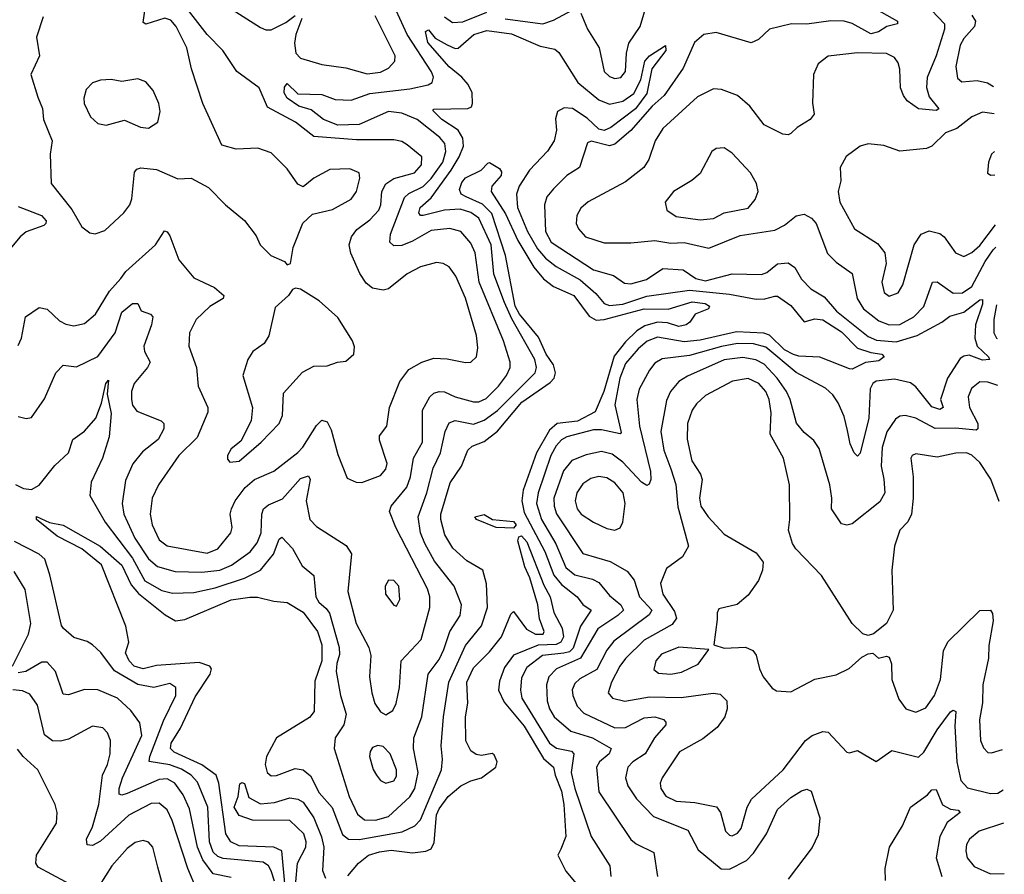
# Model space of a CAD drawing. Extents: x 2057697 to 2160550, y 827490 to 1016834.
# Tile 183 of 256: x 2141361 to 2145057, y 889334 to 892540. Entities that reach past the tile are written whole.
import ezdxf

# ---------------------------------------------------------------- set-up
doc = ezdxf.new("R2010")
doc.units = 0

msp = doc.modelspace()

# ---------------------------------------------------------------- linework, layer by layer
at = {"layer": '0CON20XD'}
for points in [[(2141448.9, 892551.1), (2141424.5, 892475), (2141436.2, 892405), (2141403.1, 892335), (2141428.9, 892248.9), (2141446.4, 892206.4), (2141450.4, 892165), (2141482.7, 892085), (2141475.5, 892035), (2141480, 891925), (2141557.3, 891827.3), (2141595, 891763.1), (2141625, 891740), (2141645, 891736.7), (2141681.2, 891748.8), (2141752.2, 891815), (2141774.7, 891845.3), (2141782.7, 891867.3), (2141791.8, 891968.2), (2141800.5, 891979.5), (2141816.2, 891983.8), (2141875, 891977.5), (2141955, 891942.9), (2142005, 891945.8), (2142070.5, 891910.5), (2142133.8, 891845), (2142205, 891786.2), (2142248.8, 891728.8), (2142263.8, 891695), (2142303.8, 891655), (2142355, 891632.5), (2142365, 891620), (2142377.5, 891625), (2142388, 891685), (2142423.3, 891776.7), (2142459.7, 891810.3), (2142535, 891827.5), (2142605, 891866.7), (2142625.3, 891895), (2142638.2, 891945), (2142635.3, 891965.3), (2142600.6, 891980.6), (2142525, 891978.5), (2142465.8, 891945), (2142425, 891912.9), (2142405, 891922.9), (2142365, 891980), (2142305, 892040.5), (2142255, 892058.2), (2142174.2, 892054.2), (2142119.4, 892069.4), (2142048.9, 892225), (2142005.9, 892355.9), (2141988.8, 892435), (2141948.8, 892515), (2141928.2, 892538.2), (2141906.3, 892546.3), (2141835, 892523.5), (2141825, 892530), (2141837.5, 892617.5)], [(2144735, 892627.7), (2144832.2, 892525), (2144832.4, 892505), (2144801.4, 892405), (2144766.5, 892323.5), (2144763.9, 892286.1), (2144775, 892250.9), (2144811.4, 892205), (2144800.2, 892199.8), (2144735, 892205.2), (2144692.3, 892235), (2144677.7, 892255), (2144667.3, 892285), (2144664.7, 892354.7), (2144658.3, 892378.3), (2144645, 892397.8), (2144615, 892413.8), (2144505, 892415.9), (2144395, 892403.5), (2144357.5, 892375), (2144340.6, 892335), (2144336.4, 892226.4), (2144342.5, 892185), (2144328, 892165), (2144278.8, 892135), (2144255, 892112.5), (2144245, 892107.5), (2144225, 892110), (2144155, 892145.7), (2144101.9, 892215), (2144055.4, 892255.4), (2143995, 892278.2), (2143965, 892280.9), (2143905, 892250), (2143775, 892131.5), (2143746.2, 892085), (2143722.5, 892015), (2143704.1, 891985.9), (2143635, 891931.5), (2143495, 891857.1), (2143467.4, 891832.6), (2143451.6, 891805), (2143449.1, 891775), (2143458.7, 891755), (2143485, 891725.9), (2143555, 891703.2), (2143655, 891702.3), (2143745, 891711.2), (2143805, 891701.9), (2143855, 891703.8), (2143947.7, 891682.3), (2144065, 891730.5), (2144195, 891750.4), (2144231.3, 891768.7), (2144275, 891804.5), (2144305, 891810.9), (2144333.3, 891795), (2144350, 891775), (2144393.2, 891663.2), (2144425, 891630.4), (2144485, 891588.1), (2144504.4, 891494.4), (2144527.5, 891455), (2144585, 891410.5), (2144624.7, 891395.3), (2144665, 891396.2), (2144717.3, 891425), (2144755, 891463.8), (2144787.1, 891555), (2144805, 891556.7), (2144865, 891513.7), (2144900, 891515), (2144935, 891539.2), (2144985, 891632.4), (2145015, 891676.2), (2145024.7, 891686.8)], [(2143466.7, 892565), (2143492.1, 892505), (2143536.2, 892435), (2143555, 892345.8), (2143575, 892326.4), (2143595, 892319.6), (2143617.2, 892322.8), (2143634.4, 892345.6), (2143638.4, 892415), (2143647.7, 892452.3), (2143690.3, 892515), (2143727.9, 892642.1)], [(2142822.1, 891227.9), (2142870, 891255), (2142915, 891269.6), (2142965, 891267.2), (2143035, 891253.3), (2143055, 891255.6), (2143075.3, 891274.7), (2143080.9, 891309.1), (2143075.2, 891355), (2143034, 891495), (2142998.3, 891578.3), (2142972.7, 891612.7), (2142951.2, 891625), (2142925, 891628.5), (2142865, 891613.3), (2142815, 891586), (2142745, 891530.4), (2142725, 891525.5), (2142685, 891533.3), (2142661.1, 891551.1), (2142638, 891588), (2142604.1, 891664.1), (2142597.9, 891695), (2142606.2, 891725), (2142627, 891753), (2142675, 891788.7), (2142708.6, 891825), (2142717, 891845), (2142720.3, 891895), (2142735.5, 891924.5), (2142765.8, 891944.2), (2142842.7, 891965), (2142869.2, 891995), (2142870.4, 892025), (2142815, 892070.4), (2142795, 892082.5), (2142765, 892089.3), (2142625, 892089.4), (2142465, 892102.2), (2142396.4, 892155), (2142291.6, 892211.6), (2142259.5, 892285), (2142176.2, 892346.2), (2142124.1, 892425), (2142064.6, 892484.6), (2141977.2, 892597.2)], [(2142135, 892593.4), (2142265, 892510.6), (2142285, 892501.8), (2142305, 892502.4), (2142360.6, 892529.4), (2142395, 892555.3)], [(2144535, 892601.8), (2144655.8, 892535), (2144655.5, 892524.5), (2144616, 892515)], [(2141355, 891051.4), (2141385, 891044.3), (2141405, 891047.5), (2141455, 891118.1), (2141496.4, 891215), (2141525, 891244.2), (2141575, 891237.1), (2141655, 891276.8), (2141719.8, 891365), (2141745, 891442.5), (2141785, 891475.3), (2141805, 891475.6), (2141817.4, 891447.4), (2141851.9, 891435), (2141861.2, 891425), (2141856.3, 891395), (2141827.8, 891315), (2141830, 891295), (2141850.5, 891255), (2141840.8, 891235), (2141791.4, 891175), (2141781.4, 891145), (2141780.7, 891115), (2141785, 891094.3), (2141800.7, 891070.7), (2141892.5, 891035), (2141901.9, 891025), (2141902.1, 891005), (2141880.4, 890965), (2141821.8, 890918.2), (2141786.2, 890873.8), (2141758.3, 890811.7), (2141745.9, 890725), (2141751.7, 890685), (2141793.4, 890595), (2141845, 890516.7), (2141878.9, 890488.9), (2141945, 890470.2), (2142045, 890466.9), (2142111.9, 890475), (2142156, 890494), (2142226.8, 890543.2), (2142252.9, 890577.1), (2142267, 890615), (2142270, 890685), (2142276.6, 890705), (2142295, 890720), (2142347.6, 890742.4), (2142415, 890819.2), (2142445, 890828.9), (2142451.1, 890815), (2142437, 890735), (2142450.8, 890665), (2142475, 890638.5), (2142587, 890567), (2142606.6, 890536.6), (2142592.2, 890395), (2142624.7, 890275), (2142671.1, 890185), (2142679.6, 890155), (2142674, 890075), (2142683.2, 890015), (2142694, 889975), (2142715, 889943.5), (2142735, 889932.5), (2142762.1, 889947.9), (2142774.5, 889975), (2142786.9, 890035), (2142793.2, 890135), (2142867.8, 890215), (2142901.1, 890335), (2142900.5, 890375), (2142891.2, 890405), (2142773.2, 890635), (2142748.8, 890695), (2142755.4, 890715), (2142813.8, 890786.2), (2142827.7, 890825), (2142839.7, 890895), (2142873.2, 890955), (2142872.9, 891075), (2142900.3, 891125), (2142915, 891138.2), (2142935, 891145.3), (2142955, 891143.8), (2142995.4, 891124.6), (2143065, 891106.6), (2143085, 891105.9), (2143111.8, 891118.2), (2143158.3, 891165), (2143188.1, 891205), (2143201.8, 891235), (2143202.4, 891255), (2143177.3, 891335), (2143086.2, 891555), (2143071.3, 891665), (2143055, 891701.8), (2143016.5, 891745), (2142975, 891756.7), (2142905, 891749.2), (2142835, 891709), (2142795, 891693.3), (2142765, 891691.8), (2142750.5, 891705), (2142752.8, 891735), (2142805, 891872.5), (2142821.7, 891888.3), (2142875, 891914.8), (2142905, 891944.1), (2142948.8, 892005), (2142960.6, 892045), (2142956.5, 892075), (2142938.2, 892098.2), (2142852.5, 892165), (2142795, 892189.4), (2142745, 892195.2), (2142635, 892146.2), (2142555, 892144.9), (2142500.9, 892165), (2142455, 892202.4), (2142408.8, 892215), (2142364.6, 892245), (2142354.1, 892265), (2142355, 892287.5), (2142365, 892301.2), (2142405, 892261.5), (2142495, 892259.1), (2142545, 892240), (2142605, 892238), (2142675, 892263), (2142825, 892280.6), (2142894.2, 892295.8), (2142909.4, 892305), (2142914.6, 892325), (2142906.5, 892345), (2142816, 892485), (2142774.8, 892575)], [(2142419.7, 892545), (2142397.1, 892485), (2142392.1, 892452.1), (2142397.5, 892415), (2142415, 892395.6), (2142495, 892372), (2142585, 892359.7), (2142665, 892336.6), (2142715, 892343.7), (2142745, 892358.2), (2142769.6, 892385), (2142770.3, 892405), (2142695.3, 892555)], [(2142955, 892551.2), (2142985, 892528.9), (2143025, 892531.7), (2143115, 892567.9)], [(2143183.4, 892543.4), (2143325, 892524.7), (2143365, 892537.9), (2143435, 892575.4)], [(2144935, 892557.3), (2144948.1, 892535), (2144944.7, 892515), (2144905, 892470), (2144891.1, 892445), (2144874.7, 892365), (2144880.8, 892320.8), (2144897.5, 892307.5), (2144955, 892311.9), (2144993.7, 892303.7), (2145016.5, 892289)], [(2141345, 890796.7), (2141375, 890781.6), (2141405, 890777.5), (2141435, 890793.3), (2141492.9, 890867.1), (2141544.5, 890915), (2141560.6, 890965), (2141605, 890996.8), (2141647.5, 891045), (2141668.7, 891101.3), (2141684.6, 891175), (2141695, 891187.1), (2141690, 891135), (2141705, 891062.5), (2141697.5, 890975), (2141671.7, 890895), (2141629.7, 890805), (2141624.7, 890755), (2141682.4, 890655), (2141785, 890520), (2141830.7, 890435), (2141895, 890399), (2141935, 890388.3), (2142015, 890391.3), (2142095, 890408.3), (2142205, 890445.2), (2142265.1, 890474.9), (2142314.3, 890534.3), (2142335, 890590.8), (2142345, 890598.6), (2142385.5, 890555.5), (2142421, 890491), (2142465.4, 890455), (2142473.3, 890375), (2142484.2, 890355), (2142511, 890331), (2142523.5, 890313.5), (2142560.6, 890185), (2142561.6, 890158.4), (2142551.1, 890125), (2142549.5, 890095), (2142564.7, 890005), (2142587.1, 889935), (2142577.2, 889895), (2142545.4, 889845), (2142541.2, 889805), (2142597.9, 889625), (2142629.7, 889559.7), (2142655, 889537.8), (2142696.9, 889536.9), (2142745, 889550.2), (2142825, 889624.7), (2142844.1, 889655), (2142856.9, 889715), (2142839.6, 889805), (2142841.1, 889845), (2142871, 889925), (2142894.7, 890085), (2142935, 890139.2), (2142953, 890177), (2142975.2, 890244.8), (2143014.7, 890305), (2143019.2, 890345), (2142991.6, 890415), (2142918.3, 890508.3), (2142881.5, 890575), (2142866, 890615), (2142856.5, 890675), (2142889, 890765), (2142913.2, 890856.8), (2142940.9, 890915), (2142958.4, 890995), (2142972.8, 891027.2), (2142995, 891036.5), (2143065, 891022.1), (2143105, 891036.9), (2143155, 891074.1), (2143295.7, 891215), (2143300.6, 891235), (2143295.1, 891265.1), (2143207.9, 891417.9), (2143180.5, 891479.5), (2143141.1, 891585), (2143131.2, 891695), (2143083.9, 891795), (2143055, 891817.2), (2143015, 891828.8), (2142955, 891825.1), (2142875, 891805.6), (2142865, 891805.4), (2142858.8, 891815), (2142864.7, 891835.3), (2142905, 891871.7), (2142980.6, 891975), (2143011, 892025), (2143027.1, 892065), (2143024.2, 892095), (2143006.4, 892125), (2142945.8, 892165), (2142911.2, 892198.8), (2142916.1, 892203.9), (2143043.6, 892206.4), (2143056.3, 892213.7), (2143060.8, 892225), (2143058.8, 892265), (2143045, 892296.5), (2143020.8, 892325), (2142973.2, 892363.2), (2142893.4, 892455), (2142884.7, 892495.3), (2142895, 892502.5), (2142920.3, 892470.3), (2142966.1, 892446.1), (2142995, 892432.5), (2143006.9, 892433.1), (2143066.1, 892485), (2143115, 892500), (2143207, 892487), (2143315, 892440.6), (2143369.2, 892429.2), (2143385, 892416.7), (2143455.6, 892305), (2143535, 892239.4), (2143575, 892223.1), (2143625.2, 892234.8), (2143666.5, 892263.5), (2143692.1, 892315), (2143707.1, 892385), (2143725, 892404.5), (2143785, 892443.3), (2143786.2, 892425), (2143734.2, 892355.8), (2143715, 892262.5), (2143672.9, 892205), (2143579.4, 892135), (2143555, 892124.6), (2143535, 892129.5), (2143491, 892171), (2143436.4, 892206.4), (2143405, 892209.3), (2143380, 892195), (2143371.9, 892168.1), (2143375.3, 892125), (2143366.7, 892085), (2143342.7, 892047.3), (2143275, 891975.4), (2143235.3, 891915), (2143225.2, 891885), (2143229, 891835), (2143266.6, 891745), (2143305, 891680.8), (2143335, 891644.8), (2143375, 891614.1), (2143465, 891563.8), (2143523.1, 891513.1), (2143555, 891475.2), (2143575, 891467.8), (2143625, 891472.7), (2143715, 891503.1), (2143875, 891525.7), (2144025, 891509.9), (2144125, 891491.1), (2144157.6, 891492.4), (2144195, 891502.6), (2144205, 891502.4), (2144255, 891467.7), (2144305, 891406.7), (2144345, 891418.3), (2144375, 891414.4), (2144445, 891369), (2144505, 891308.1), (2144555, 891290.8), (2144596.7, 891285), (2144606.2, 891275), (2144585, 891260), (2144535, 891253.9), (2144485, 891229.2), (2144475, 891230.4), (2144363.6, 891273.6), (2144285, 891277.6), (2144265, 891283.9), (2144232, 891302), (2144175, 891356.6), (2144154.2, 891364.2), (2144051.3, 891368.7), (2143915, 891338), (2143855, 891331.6), (2143755, 891349.1), (2143716.7, 891333.3), (2143682.1, 891305), (2143635, 891250.7), (2143613.8, 891195), (2143594.8, 891095), (2143618.8, 890991.2), (2143614.4, 890985.6), (2143545, 891000.8), (2143515, 891000.7), (2143415, 890975.2), (2143395, 890963.3), (2143375, 890941.2), (2143355.1, 890904.9), (2143306.7, 890765), (2143300.9, 890725), (2143319.4, 890665), (2143373.7, 890573.7), (2143410.7, 890485), (2143445, 890457), (2143510.7, 890440.7), (2143535, 890428.7), (2143575, 890379.7), (2143617.9, 890345), (2143627.1, 890325), (2143606.6, 890305), (2143530.5, 890255), (2143466.3, 890145), (2143375.4, 890105), (2143347.2, 890075)], [(2144616, 892515), (2144584.4, 892495), (2144555, 892486.9), (2144485, 892525.9), (2144455, 892534.1), (2144405, 892535.9), (2144315, 892523.6), (2144257.5, 892525), (2144175.4, 892504.6), (2144134.5, 892465.5), (2144106.5, 892453.5), (2143975, 892491.5), (2143928.6, 892485), (2143894.1, 892455), (2143851.7, 892358.3), (2143780.2, 892255), (2143735, 892215.2), (2143655, 892124.7), (2143595, 892072.6), (2143575, 892066.6), (2143506.2, 892083.8), (2143491.8, 892078.2), (2143461.8, 891985), (2143414.7, 891955.3), (2143364.5, 891905), (2143340, 891875), (2143330.8, 891845), (2143335.2, 891745), (2143355.8, 891705), (2143515, 891601.5), (2143590.4, 891580.4), (2143631.2, 891551.2), (2143655, 891549), (2143713.3, 891565), (2143775, 891606.7), (2143851.8, 891601.8), (2143898.4, 891568.4), (2143935, 891560.6), (2144035, 891586.2), (2144145, 891583.4), (2144165, 891591.2), (2144205.9, 891624.1), (2144245, 891627.3), (2144270.6, 891610.6), (2144295, 891567.1), (2144329.9, 891529.9), (2144379.9, 891499.9), (2144426.2, 891446.2), (2144545, 891351), (2144577.3, 891337.3), (2144650.9, 891330.9), (2144729.2, 891355), (2144822.5, 891405), (2144852.3, 891427.7), (2144905, 891442.8), (2144965, 891488.9), (2144975, 891490), (2144975, 891472.9), (2144948, 891395), (2144945.5, 891345), (2144954.8, 891314.8), (2144997.3, 891275), (2145000.8, 891265), (2144975, 891262.7), (2144925, 891281), (2144905, 891278.1), (2144891.4, 891268.6), (2144843.2, 891195), (2144816.7, 891115), (2144826.7, 891085), (2144815, 891077.5), (2144785, 891087.2), (2144725, 891162.6), (2144705, 891177.8), (2144645, 891191.2), (2144575, 891183.2), (2144563.5, 891175), (2144553.6, 891155), (2144548.3, 891045), (2144515, 890914.2), (2144505, 890902.5), (2144492.9, 890915), (2144478.6, 890948.6), (2144468.2, 890998.2), (2144455, 891051.4), (2144433.1, 891103.1), (2144412.7, 891132.7), (2144385, 891157.5), (2144275, 891216.5), (2144161.5, 891311.5), (2144115, 891323.7), (2144055, 891324.7), (2143995, 891314), (2143875, 891279.5), (2143772.2, 891267.8), (2143745, 891251.2), (2143724.8, 891225.2), (2143685.7, 891154.3), (2143677.5, 891115), (2143687.8, 891015), (2143728.4, 890845), (2143730, 890815), (2143723.1, 890796.9), (2143715, 890792.5), (2143695, 890804.7), (2143625, 890879.8), (2143585, 890910.4), (2143545, 890920.2), (2143487.5, 890907.5), (2143433.9, 890886.1), (2143402.5, 890847.5), (2143366.5, 890745), (2143367.3, 890715), (2143376.5, 890686.5), (2143475, 890536.8), (2143577, 890507), (2143640.8, 890470.8), (2143666.8, 890436.8), (2143688, 890375), (2143734.2, 890325), (2143723.1, 890306.9), (2143591.6, 890208.4), (2143565, 890174.6), (2143527.4, 890102.6), (2143463.3, 890066.7), (2143445, 890049.6), (2143434.8, 890025.2), (2143436.8, 890005), (2143453.8, 889965), (2143478.2, 889938.2), (2143595, 889882.6), (2143635, 889884), (2143705, 889921), (2143745, 889924.7), (2143777.1, 889915), (2143786.5, 889905), (2143786.5, 889895), (2143743.2, 889845), (2143709.3, 889785), (2143661.8, 889755), (2143643.3, 889735), (2143635.3, 889695.3), (2143643.9, 889665), (2143676.3, 889616.3), (2143740.5, 889550.5), (2143869, 889499), (2143907.1, 889425), (2143994.5, 889354.5), (2144025, 889353.3), (2144088.7, 889385), (2144115, 889413.1), (2144164.2, 889485), (2144205, 889577.1), (2144255, 889622.1), (2144295, 889646.9), (2144315, 889652.5), (2144331.2, 889645), (2144363.6, 889545), (2144358.3, 889481.7), (2144335, 889434.5), (2144245.2, 889315)], [(2141845, 892132.9), (2141879.2, 892155), (2141888.4, 892195), (2141883.2, 892225), (2141862.5, 892275), (2141835, 892306.9), (2141805, 892318.6), (2141745, 892308), (2141705, 892316.2), (2141665, 892313.1), (2141635, 892303.1), (2141611.3, 892278.7), (2141601.5, 892245), (2141603.6, 892225), (2141627.5, 892175), (2141655, 892150), (2141685.8, 892144.2), (2141755, 892162.9), (2141815, 892136.4), (2141845, 892132.9)], [(2145017.9, 892186.6), (2144975, 892193.2), (2144935, 892175.2), (2144877.9, 892132.1), (2144835.6, 892115), (2144785, 892065.7), (2144765, 892057.1), (2144665, 892046.9), (2144605, 892067.5), (2144545, 892074.5), (2144515, 892065.5), (2144463.1, 892026.9), (2144440.5, 891985), (2144443.6, 891935), (2144433.1, 891895), (2144439.6, 891855), (2144494.8, 891754.8), (2144580, 891700), (2144607.8, 891665), (2144613.6, 891625), (2144597.3, 891555), (2144605.9, 891515.9), (2144625, 891503.1), (2144657.9, 891515), (2144676, 891545), (2144718.5, 891695), (2144745, 891735.6), (2144775, 891747.8), (2144815, 891737.8), (2144830.6, 891725), (2144872.9, 891665), (2144905, 891652.1), (2144935, 891666.8), (2144965, 891693.4), (2145023.5, 891770.5)], [(2143915, 891788.9), (2143965, 891794.5), (2144005, 891815.4), (2144095, 891832.9), (2144120.9, 891865), (2144133.3, 891895), (2144126.9, 891925), (2144104.4, 891965), (2144035, 892039.4), (2144005, 892058.9), (2143975, 892056.5), (2143959.4, 892045), (2143915, 891962.9), (2143883.6, 891936.4), (2143814.8, 891895.2), (2143783.9, 891855), (2143790, 891825), (2143825, 891802.2), (2143915, 891788.9)], [(2145019.8, 892045.8), (2145008.6, 892035), (2144997.5, 892005), (2144994, 891964), (2145006.4, 891956.4), (2145021, 891958.2)], [(2142357.8, 889285), (2142345, 889421.8), (2142315, 889435.2), (2142185, 889439.8), (2142153.4, 889455), (2142135.2, 889485.2), (2142108.8, 889675), (2142098.2, 889705), (2142044.9, 889744.9), (2141941.6, 889791.6), (2141927.4, 889805), (2141930.2, 889825), (2141965, 889881.3), (2142019.7, 889999.7), (2142076.2, 890085), (2142080.9, 890105), (2142074.5, 890115), (2142035, 890127.9), (2141875, 890117.4), (2141825, 890104), (2141790.7, 890115), (2141772.4, 890135), (2141757.9, 890165), (2141770.6, 890205), (2141759.6, 890265), (2141668.1, 890495), (2141594, 890555), (2141502, 890602), (2141424.4, 890665), (2141425, 890675.5), (2141473.2, 890653.2), (2141525, 890643.5), (2141663.6, 890565), (2141745, 890493.8), (2141779.7, 890419.7), (2141807.4, 890387.4), (2141907.3, 890307.3), (2141945.9, 890284.1), (2141981, 890289), (2142155, 890363), (2142225, 890374), (2142253.8, 890373.8), (2142315, 890358.1), (2142365, 890353.1), (2142425, 890317.2), (2142478.4, 890245), (2142495.5, 890195), (2142494.6, 890135), (2142468.6, 890058.6), (2142466.1, 889945), (2142448.7, 889921.3), (2142324.7, 889845), (2142287.8, 889775), (2142282.5, 889745), (2142290.3, 889715), (2142305, 889702.9), (2142325, 889704.8), (2142395, 889730.8), (2142425.2, 889725.2), (2142452.5, 889702.5), (2142485, 889639.4), (2142533.9, 889583.9), (2142573.2, 889483.2), (2142595.2, 889465.2), (2142635, 889464.2), (2142797.2, 889492.8), (2142844.5, 889515), (2142865, 889537.5), (2142944.7, 889725), (2142948.2, 889765), (2142943.5, 889815), (2142951.3, 889925), (2142971.5, 890055), (2143035, 890192.5), (2143095, 890266.4), (2143117.4, 890335), (2143113.3, 890423.3), (2143098.9, 890475), (2143039.6, 890509.6), (2142987.3, 890557.3), (2142957, 890607), (2142941.3, 890665), (2142942.2, 890685), (2142977.1, 890802.9), (2143019.6, 890865), (2143042.7, 890925), (2143059.9, 890940.1), (2143105, 890957.7), (2143155, 890996.3), (2143245.2, 891104.8), (2143351.6, 891178.4), (2143366.6, 891195), (2143372.4, 891215), (2143365.1, 891245), (2143336.9, 891285), (2143308.6, 891348.6), (2143236.7, 891435), (2143220.4, 891465), (2143184.2, 891655), (2143133.1, 891813.1), (2143097.6, 891847.6), (2143037.5, 891875), (2143018.5, 891885), (2143012.5, 891902.5), (2143020.5, 891929.5), (2143035, 891947.3), (2143093.8, 891975), (2143117.7, 892002.3), (2143125, 892004), (2143161.4, 891981.4), (2143169.2, 891969.2), (2143168.7, 891955), (2143133.1, 891915), (2143131.1, 891895), (2143185, 891812.1), (2143231, 891711), (2143291.4, 891611.4), (2143327.2, 891567.2), (2143365, 891539.2), (2143441.1, 891505), (2143498.2, 891428.2), (2143525, 891412.9), (2143555, 891414.6), (2143705, 891455.7), (2143795, 891453.9), (2143885, 891481.8), (2143934.2, 891475), (2143950, 891465), (2143946.2, 891455), (2143896.2, 891435), (2143876.2, 891405), (2143862.5, 891395), (2143835, 891389.5), (2143792.9, 891402.9), (2143755.2, 891405.2), (2143708, 891392), (2143677.7, 891372.3), (2143635, 891331.9), (2143591.8, 891278.2), (2143554.1, 891145), (2143521.5, 891068.5), (2143455, 891034.2), (2143378.4, 891025), (2143349.6, 891000.4), (2143300.6, 890915), (2143251.1, 890775), (2143245.4, 890735), (2143255, 890691.4), (2143332.3, 890545), (2143366.3, 890456.3), (2143395, 890420.7), (2143453.5, 890375), (2143475, 890345.4), (2143506.6, 890325), (2143465.4, 890265), (2143438.5, 890181.5), (2143425, 890168.1), (2143403.6, 890163.6), (2143323.4, 890155), (2143265, 890109.7), (2143245, 890071.2), (2143241, 890025), (2143246, 889995), (2143350, 889825), (2143376.5, 889806.5), (2143432.2, 889795), (2143441.1, 889785), (2143431, 889715), (2143445.2, 889655.2), (2143505.4, 889475), (2143576.2, 889365), (2143580, 889325)], [(2141355, 891839.2), (2141442.9, 891805), (2141460.4, 891785), (2141460, 891775), (2141452.1, 891767.9), (2141385.8, 891744.2), (2141362.5, 891725), (2141285.7, 891634.3)], [(2141355, 891317.5), (2141367.9, 891345), (2141383.5, 891425), (2141435, 891460.6), (2141465, 891454.4), (2141510.7, 891410.7), (2141535, 891397.9), (2141565, 891392), (2141605, 891400.5), (2141645.2, 891434.8), (2141698.9, 891521.1), (2141741.1, 891568.9), (2141760, 891595), (2141871.1, 891695), (2141905, 891747.5), (2141915, 891744), (2141925, 891728.8), (2141959.1, 891639.1), (2142015, 891571.4), (2142092.2, 891535), (2142127.1, 891505), (2142125, 891494.3), (2142075, 891463.6), (2142023.1, 891415), (2141999.1, 891365), (2141996.7, 891315), (2142024.5, 891235), (2142030.9, 891165), (2142067.5, 891085), (2142068, 891068), (2142027.1, 890972.9), (2141958.8, 890905), (2141882.5, 890795), (2141858.7, 890745), (2141851.1, 890685), (2141858.9, 890645), (2141885, 890589.1), (2141914.3, 890565.7), (2142065, 890538.9), (2142104.5, 890555), (2142153.6, 890615), (2142158.8, 890635), (2142151.2, 890685), (2142156.1, 890705), (2142170, 890735), (2142207.3, 890785), (2142242.7, 890815), (2142315, 890846), (2142405, 890916.7), (2142424, 890936), (2142475, 891018.1), (2142495, 891037.1), (2142515, 891030.8), (2142530.7, 891000.7), (2142555, 890908.8), (2142590.3, 890820.3), (2142624.3, 890804.3), (2142645, 890803.1), (2142715, 890830), (2142735, 890853.1), (2142740.4, 890875), (2142712, 890962), (2142711.8, 890978.2), (2142739.2, 891015), (2142748.8, 891085), (2142787.6, 891182.4), (2142822.1, 891227.9)], [(2142150.4, 890880.4), (2142185, 890883.2), (2142267.5, 890955), (2142334.7, 891025.3), (2142347.1, 891055), (2142350.8, 891139.2), (2142422.4, 891217.6), (2142465, 891240.6), (2142515, 891240.8), (2142554.3, 891255.7), (2142585, 891259.2), (2142615.5, 891285), (2142617.4, 891312.6), (2142610, 891335), (2142555, 891423.3), (2142485, 891485.6), (2142415, 891528.8), (2142397, 891533), (2142385, 891527.5), (2142370, 891505), (2142319.6, 891460.4), (2142296.4, 891353.6), (2142279.2, 891325), (2142235.8, 891295), (2142217.1, 891265), (2142198.9, 891205), (2142234.5, 891085), (2142230, 891035), (2142190.9, 890959.1), (2142155, 890930), (2142141.8, 890905), (2142141.3, 890891.3), (2142150.4, 890880.4)], [(2145027.6, 891470.5), (2145017, 891415), (2145016.9, 891365), (2145027.3, 891345), (2145029.3, 891344)], [(2145031.7, 891167.3), (2144995, 891180), (2144965, 891180.8), (2144933.4, 891156.6), (2144920.5, 891125), (2144926, 891085), (2144957.3, 891025), (2144957.2, 891005), (2144950.3, 890999.7), (2144872.8, 891007.2), (2144796.5, 891006.5), (2144725, 891044.7), (2144685, 891054.6), (2144665, 891052.9), (2144648.7, 891041.3), (2144616.2, 890993.8), (2144598.4, 890935), (2144594.4, 890865), (2144604, 890816), (2144608.4, 890765), (2144589, 890731), (2144485, 890648), (2144465, 890643.3), (2144445, 890648.8), (2144407.7, 890705), (2144409.6, 890745), (2144402.2, 890795), (2144361.3, 890931.3), (2144341.2, 890961.2), (2144305, 890991.5), (2144276.2, 891026.2), (2144253, 891115), (2144239.4, 891145), (2144204, 891195), (2144155, 891248.1), (2144123.8, 891263.8), (2144075, 891272.5), (2144005, 891263.5), (2143867.6, 891202.4), (2143835, 891182.4), (2143804.1, 891145), (2143788.5, 891111.5), (2143767.7, 890995), (2143778.7, 890925), (2143805.2, 890855), (2143823.5, 890796.5), (2143831.7, 890711.7), (2143871.1, 890565), (2143848.6, 890525), (2143789.1, 890480.9), (2143766.8, 890425), (2143774.8, 890385), (2143819.3, 890319.3), (2143825.9, 890294.1), (2143809.4, 890270.6), (2143705, 890211.9), (2143635, 890143.1), (2143613.2, 890115), (2143582, 890055), (2143570.4, 890015), (2143585.7, 889995), (2143632.9, 889982.9), (2143725, 889999.6), (2143843.5, 889996.5), (2143963.5, 890013.5), (2143989.6, 890009.6), (2144014.7, 889984.7), (2144015.9, 889955), (2144007.6, 889925), (2143978.9, 889885), (2143925, 889841.8), (2143837.5, 889792.5), (2143772.8, 889695), (2143765.3, 889675), (2143767.5, 889655), (2143786.2, 889626.2), (2143825, 889608.1), (2143895, 889602.9), (2143976.5, 889586.5), (2143991.2, 889565), (2144010.6, 889495), (2144025, 889480), (2144035, 889478.1), (2144055, 889487.8), (2144069.2, 889505), (2144092, 889585), (2144108.2, 889615), (2144226.6, 889725), (2144310, 889835), (2144335, 889854.5), (2144375, 889868.9), (2144395, 889866.5), (2144465, 889791.9), (2144475, 889789.2), (2144505, 889798), (2144575, 889756.7), (2144635, 889798.1), (2144735, 889773.3), (2144755, 889792.2), (2144804, 889876), (2144855, 889943.1), (2144865, 889949.2), (2144874.2, 889944.2), (2144870.8, 889889.2), (2144878.3, 889755), (2144893.1, 889685), (2144918.6, 889658.6), (2145005, 889636.9), (2145032.3, 889637.7), (2145052.3, 889650.1)], [(2145037.6, 890731.8), (2145005.8, 890815.8), (2144965, 890878.1), (2144935, 890906.5), (2144915.2, 890915.2), (2144875, 890914.1), (2144805, 890899.2), (2144725, 890911.4), (2144710.8, 890905), (2144705.7, 890894.3), (2144714.7, 890825), (2144714.7, 890745), (2144708.7, 890685), (2144695, 890655.6), (2144663.8, 890625), (2144643.8, 890565), (2144634.6, 890475), (2144640, 890325), (2144615, 890274.2), (2144565, 890236), (2144545, 890230), (2144525, 890236.2), (2144486, 890275), (2144370, 890455), (2144274.5, 890554.5), (2144262, 890575), (2144246.9, 890625), (2144252.2, 890665), (2144250.4, 890795), (2144228.4, 890895), (2144178.4, 890985), (2144182.1, 891065), (2144174, 891115), (2144161.1, 891145), (2144135, 891174.7), (2144095, 891193.8), (2144036.6, 891183.4), (2143935, 891129.6), (2143901.1, 891098.9), (2143885.3, 891075), (2143867.9, 891025), (2143865.9, 890965.9), (2143883.8, 890885), (2143916.6, 890835), (2143923.2, 890815), (2143912.2, 890745), (2143918, 890715), (2143944.8, 890674.8), (2144005, 890610), (2144125, 890539.2), (2144152, 890505), (2144148.6, 890475), (2144133.9, 890436.1), (2144095, 890380.8), (2144054.5, 890345.5), (2143985, 890330), (2143978.8, 890315), (2143979.5, 890289.5), (2143966.7, 890195), (2144005, 890182.5), (2144085, 890185.6), (2144112.9, 890172.9), (2144125.3, 890155.3), (2144137.5, 890105), (2144151.5, 890075), (2144185, 890032), (2144201.9, 890021.9), (2144255, 890018.1), (2144345, 890065.5), (2144425, 890082), (2144474.3, 890105.7), (2144521.7, 890148.3), (2144545, 890161.2), (2144563.3, 890163.3), (2144584.2, 890144.2), (2144615, 890152.5), (2144625, 890148.8), (2144633.3, 890123.3), (2144633.8, 890065), (2144660.8, 889990.8), (2144686.7, 889955), (2144725, 889941.8), (2144761.9, 889958.1), (2144794.7, 890005), (2144817.3, 890065), (2144828.4, 890171.6), (2144844, 890206), (2144965, 890322.9), (2145005, 890324.2), (2145012.7, 890312.7), (2145014.6, 890285), (2144997.9, 890192.1), (2144997.8, 890145), (2144975.7, 890045), (2144975, 889977.5), (2144963.5, 889913.5), (2144966.8, 889835), (2144977.9, 889807.9), (2144995, 889790.6), (2145008.9, 889788.9), (2145050.2, 889802)], [(2143595, 890624.3), (2143615, 890633.8), (2143624.6, 890655.4), (2143634.2, 890725), (2143626.7, 890765), (2143595, 890802), (2143565, 890821.4), (2143535, 890826.2), (2143505, 890818.6), (2143475, 890798.2), (2143452.6, 890765), (2143445.8, 890735), (2143453.3, 890705), (2143468.5, 890685), (2143515, 890655.3), (2143565, 890630.5), (2143595, 890624.3)], [(2143215, 890632.5), (2143150, 890635), (2143076, 890665), (2143068.8, 890675), (2143105, 890683.3), (2143135.4, 890665.4), (2143215, 890656.9), (2143224.4, 890645), (2143215, 890632.5)], [(2142317.7, 889307.7), (2142305, 889347.2), (2142295, 889365.3), (2142275, 889379.7), (2142125, 889392.3), (2142105, 889400.2), (2142087, 889417), (2142073.9, 889455), (2142067.3, 889585), (2142028.8, 889678.8), (2142005.3, 889705), (2141968.6, 889728.6), (2141925, 889744.2), (2141847.4, 889757.4), (2141849.1, 889775), (2141901.2, 889908.8), (2141947.5, 890005), (2141947.9, 890035), (2141925, 890048.9), (2141865, 890034.7), (2141805, 890045.8), (2141716.5, 890096.5), (2141665.7, 890165.7), (2141635, 890194.4), (2141615, 890207.1), (2141565, 890222), (2141525.9, 890255.9), (2141517.7, 890267.7), (2141475, 890457.1), (2141455.4, 890515.4), (2141434.6, 890535), (2141342.2, 890582.2)], [(2142592.3, 889327.7), (2142632.5, 889375), (2142670.6, 889405), (2142711.5, 889418.5), (2142755.5, 889424.5), (2142835, 889413.9), (2142885, 889420.4), (2142905, 889429.6), (2142917.2, 889452.8), (2142925, 889556.2), (2142935, 889579.7), (2142969.1, 889625), (2143016.8, 889665), (2143055, 889684.4), (2143095, 889695.8), (2143147.8, 889735), (2143153.3, 889755), (2143142.4, 889782.4), (2143135, 889787.1), (2143095, 889779.6), (2143075, 889783.1), (2143055, 889796.4), (2143035.5, 889834.5), (2143034.3, 889925), (2143043.7, 889976.3), (2143038.9, 890055), (2143065, 890107.8), (2143125, 890168.8), (2143170, 890225), (2143205, 890310), (2143215, 890320), (2143263.6, 890253.6), (2143297.5, 890235), (2143326.2, 890235), (2143329.2, 890245), (2143312.5, 890292.5), (2143306.1, 890345), (2143276, 890446), (2143257.6, 890487.6), (2143231.2, 890585), (2143235, 890599.2), (2143245, 890603.5), (2143265, 890580.8), (2143328.6, 890418.6), (2143351.6, 890375), (2143366.4, 890316.4), (2143397.7, 890257.7), (2143402.1, 890225), (2143392.3, 890205), (2143375, 890195.2), (2143307.1, 890192.9), (2143215, 890155.5), (2143180.7, 890109.3), (2143161.6, 890058.4), (2143158, 890025), (2143179, 889979), (2143255, 889890), (2143327.7, 889767.7), (2143365.2, 889735), (2143370.6, 889705), (2143394.3, 889645.7), (2143403.6, 889595), (2143410.9, 889475), (2143391.6, 889428.4), (2143381.5, 889405), (2143410.8, 889345), (2143535, 889197.8)], [(2141334, 890115), (2141394.8, 890235), (2141402.6, 890275), (2141382.4, 890402.4), (2141340.2, 890470.2)], [(2142775, 890340), (2142787.5, 890365), (2142783.6, 890415), (2142765, 890436.4), (2142745, 890437.8), (2142732.7, 890415), (2142734.6, 890385), (2142765, 890344), (2142775, 890340)], [(2143805, 890084.3), (2143845, 890092.2), (2143907.4, 890122.6), (2143947.5, 890177.5), (2143835, 890186.3), (2143770.1, 890159.9), (2143748.4, 890135), (2143741.4, 890101.4), (2143758.8, 890088.8), (2143805, 890084.3)], [(2142155, 889322), (2142087.1, 889335), (2142048.3, 889388.3), (2142029, 889435), (2141999, 889579), (2141975, 889631.8), (2141943.2, 889675), (2141915, 889691.3), (2141885, 889689.5), (2141765, 889636.3), (2141745, 889630.8), (2141735, 889634.3), (2141734.3, 889655), (2141747.3, 889695), (2141819.8, 889855), (2141811.8, 889901.8), (2141778.6, 889948.6), (2141728.5, 889995), (2141655, 890025.3), (2141605, 890026.4), (2141545, 890007.1), (2141525, 890009.4), (2141495.9, 890095), (2141465, 890129.4), (2141445, 890129), (2141384.4, 890095), (2141355, 890089.5)], [(2143347.2, 890075), (2143338.4, 890045), (2143340.8, 889985), (2143349.2, 889955), (2143367.1, 889925), (2143430.2, 889870.2), (2143511.2, 889845), (2143581.5, 889805), (2143573.3, 889785), (2143537.5, 889755), (2143526.6, 889735), (2143535, 889643.1), (2143655, 889464.5), (2143675, 889447.5), (2143741.5, 889415), (2143754.6, 889325)], [(2142025.8, 889275), (2141992, 889355), (2141933.8, 889535), (2141914.7, 889575), (2141885, 889600.4), (2141855, 889599.1), (2141770.8, 889555), (2141665, 889457.4), (2141635, 889441.2), (2141614.7, 889444.7), (2141612.5, 889465), (2141635, 889511.4), (2141658.7, 889595), (2141671.8, 889705), (2141690.3, 889745), (2141701.4, 889785), (2141701.5, 889835), (2141691.1, 889865), (2141673.7, 889883.7), (2141635, 889889.1), (2141545, 889840.4), (2141515, 889832.9), (2141485, 889834.6), (2141455, 889857.1), (2141428.7, 889968.7), (2141399.6, 890009.6), (2141371.6, 890021.6), (2141335, 890025.9)], [(2142735, 889675.5), (2142765, 889684.6), (2142775, 889701.2), (2142775.9, 889725), (2142752, 889785), (2142725, 889812.5), (2142705, 889816.7), (2142685, 889809.4), (2142676.2, 889793.8), (2142674.7, 889775), (2142687.3, 889727.3), (2142700, 889705), (2142715, 889685.6), (2142735, 889675.5)], [(2141585, 889277.9), (2141430.6, 889360.6), (2141422, 889375), (2141425, 889405.7), (2141498.9, 889525), (2141501.4, 889565), (2141494.4, 889595), (2141429.2, 889725), (2141373.8, 889775), (2141353.4, 889803.4)], [(2142397.3, 889305), (2142403.4, 889375), (2142435.3, 889435), (2142436.2, 889455), (2142427.2, 889485), (2142375, 889535.6), (2142235, 889536.5), (2142185, 889554.1), (2142165.9, 889585), (2142181.2, 889625), (2142187.3, 889672.7), (2142195, 889678.1), (2142205, 889674.3), (2142221.7, 889621.7), (2142265, 889598.4), (2142317.3, 889602.7), (2142375, 889620.4), (2142405, 889615.9), (2142425, 889603.8), (2142464.7, 889545), (2142494.3, 889474.3), (2142502.2, 889435), (2142497.9, 889347.9), (2142508.7, 889318.7)], [(2144610.8, 889310.8), (2144609.2, 889355), (2144625.4, 889435), (2144675, 889515.4), (2144704.3, 889585.7), (2144768.3, 889631.7), (2144785, 889650.4), (2144801.2, 889651.2), (2144824, 889594), (2144855, 889577.5), (2144883.9, 889573.9), (2144891.2, 889565), (2144842.6, 889527.4), (2144814.8, 889475.2), (2144800.3, 889395), (2144822, 889325)], [(2145053.9, 889525.6), (2144962.5, 889495), (2144926.2, 889465), (2144914.7, 889445), (2144911.5, 889421.5), (2144916.6, 889395), (2144943.4, 889363.4), (2145005, 889335.7), (2145056.5, 889336.4)], [(2141918, 889218), (2141880.1, 889360.1), (2141861.1, 889435), (2141845, 889453.6), (2141825, 889460.8), (2141795, 889452.7), (2141765, 889430.5), (2141706.7, 889365), (2141660, 889290)]]:
    msp.add_lwpolyline(points, dxfattribs=at)

doc.saveas('drawing.dxf')
